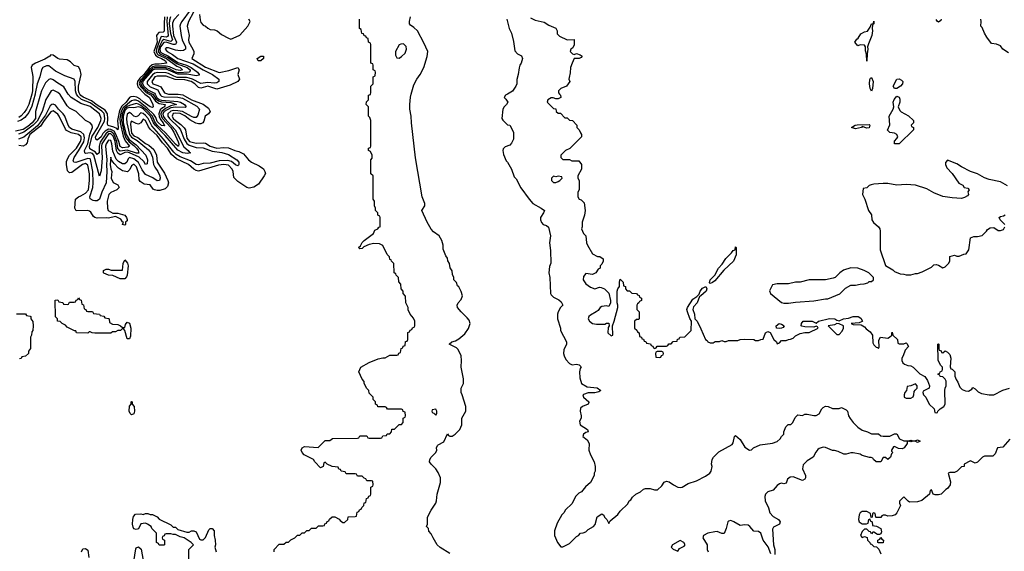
# Model space of a CAD drawing. Header units: inches. Extents: x 2668334 to 2765628, y 828034 to 955234.
# Tile 168 of 218: x 2685998 to 2694542, y 906033 to 910646. Entities that reach past the tile are written whole.
import ezdxf

# ---------------------------------------------------------------- set-up
doc = ezdxf.new("R2010")
doc.units = ezdxf.units.IN
doc.header["$MEASUREMENT"] = 0
for name, color, linetype in [('C6980', 7, 'Continuous'), ('C6981', 7, 'Continuous'), ('C6990', 7, 'Continuous'), ('C6991', 7, 'Continuous')]:
    doc.layers.add(name, color=color, linetype=linetype)

msp = doc.modelspace()

# ---------------------------------------------------------------- linework, layer by layer
at = {"layer": 'C6980', "color": 4}
for points, elevation in [([(2686178.8, 910000), (2686136.5, 909850), (2686135.2, 909790), (2686106.3, 909750), (2686070, 909718.2), (2686030, 909692.8), (2685961.5, 909678.5)], 12), ([(2686131.8, 910000), (2686103.7, 909896.3), (2686079, 909841), (2686043.4, 909796.6), (2686010, 909772.8), (2685978.3, 909761.7)], 8), ([(2686253.7, 910000), (2686226.3, 909953.7), (2686192.3, 909850), (2686150, 909766.7), (2686114.6, 909730), (2686035.7, 909670), (2685987, 909653)], 16), ([(2687215.5, 910000), (2687220.5, 909990), (2687230, 909981.7), (2687250, 909975.8), (2687370, 909973.5), (2687410, 909965.2), (2687535.2, 909895.2), (2687557.4, 909870), (2687543.5, 909816.5), (2687530, 909798), (2687510, 909798.8), (2687490, 909805.8), (2687410, 909848.8), (2687370, 909856.5), (2687330, 909857.2), (2687310, 909852.2), (2687283.2, 909830), (2687283.9, 909810), (2687297.6, 909790), (2687378.5, 909710), (2687392.9, 909690), (2687424.7, 909610), (2687450, 909571.8), (2687470, 909558.5), (2687530, 909538), (2687590, 909533), (2687670, 909506), (2687753.5, 909493.5), (2687810, 909475.2), (2687884, 909430), (2687899.1, 909410), (2687901, 909390), (2687897.3, 909382.7), (2687890, 909379), (2687870, 909385.6), (2687837, 909417), (2687804.9, 909424.9), (2687730, 909422), (2687650, 909401.4), (2687590, 909399.3), (2687550, 909387.4), (2687530, 909390.8), (2687480, 909420), (2687390, 909455.8), (2687356.2, 909476.2), (2687336.1, 909496.1), (2687247.7, 909610), (2687144, 909724), (2687112.6, 909790), (2687090, 909816.1), (2687070, 909833.4), (2687050, 909836.5), (2687027.1, 909812.9), (2687010, 909802.7), (2686990, 909809.8), (2686970, 909829.8), (2686950, 909841.4), (2686930, 909825.6), (2686924.7, 909790), (2686927.5, 909750), (2686951.2, 909650), (2686970, 909625.6), (2687016.5, 909596.5), (2687115.8, 909515.8), (2687134.7, 909494.7), (2687152, 909452), (2687159.8, 909390), (2687170, 909367.6), (2687198, 909330), (2687214.7, 909290), (2687216.9, 909270), (2687210.4, 909250), (2687190, 909248.2), (2687152.5, 909272.5), (2687090, 909302.3), (2687062, 909342), (2687030, 909407.7), (2686990, 909437.4), (2686950, 909449.7), (2686940.1, 909439.9), (2686927.6, 909410), (2686910, 909394.5), (2686890, 909395), (2686854.7, 909414.7), (2686836.4, 909436.4), (2686805.9, 909505.9), (2686798.6, 909570), (2686790, 909599.2), (2686770, 909599.8), (2686747.5, 909570), (2686743.6, 909550), (2686755, 909430), (2686751.4, 909390), (2686755.5, 909330), (2686748.5, 909230), (2686711.2, 909150), (2686690.9, 909089.1), (2686670, 909075.6), (2686650, 909073.3), (2686637.4, 909077.4), (2686611.3, 909091.3), (2686607.9, 909107.9), (2686633.4, 909190), (2686636.9, 909230), (2686633.5, 909330), (2686612.5, 909432.5), (2686610, 909437.3), (2686590, 909442.9), (2686485.9, 909405.9), (2686468.5, 909408.5), (2686462.8, 909422.8), (2686471, 909450), (2686510, 909506.7), (2686554.3, 909585.7), (2686560.6, 909620.6), (2686555.4, 909650), (2686530, 909672.8), (2686450, 909696.5), (2686430.9, 909710), (2686419, 909730), (2686390.9, 909810), (2686376.4, 909830), (2686335.1, 909870), (2686310, 909903.1), (2686290, 909913.2), (2686277.3, 909910), (2686262.5, 909897.5), (2686221.1, 909818.9), (2686154.2, 909725.8), (2686033.2, 909626.8), (2685989.4, 909610.6)], 24), ([(2687373.7, 910000), (2687412.8, 909992.8), (2687490.6, 909950), (2687591.6, 909911.6), (2687637.3, 909877.3), (2687650.7, 909849.3), (2687638, 909830), (2687607.3, 909810), (2687595.9, 909764.1), (2687588.3, 909751.7), (2687570, 909742.9), (2687550, 909741.3), (2687527.5, 909747.5), (2687476, 909776), (2687430, 909811.6), (2687390, 909831.7), (2687350, 909834.8), (2687330, 909830.7), (2687321.1, 909810), (2687330.4, 909790), (2687349.1, 909770), (2687396.1, 909736.1), (2687426.6, 909706.6), (2687437, 909690), (2687450, 909619.1), (2687473, 909590), (2687530, 909574.3), (2687590, 909578.7), (2687610, 909574.9), (2687650.8, 909550), (2687710, 909530.5), (2687770, 909537.6), (2687810, 909534.4), (2687866, 909510), (2687901.3, 909501.3), (2687940.9, 909480.9), (2687984.9, 909430), (2688010, 909410.7), (2688077.6, 909377.6), (2688113, 909353), (2688126.8, 909330), (2688130.6, 909310.6), (2688120.7, 909290), (2688070, 909219.3), (2688030, 909192.7), (2687990, 909184), (2687970, 909188.7), (2687890, 909242), (2687858, 909278), (2687851.8, 909328.2), (2687843.1, 909350), (2687810, 909384.4), (2687770.3, 909389.7), (2687723.9, 909383.9), (2687550, 909333), (2687530, 909337.4), (2687509.8, 909349.8), (2687464.5, 909390), (2687358.5, 909438.5), (2687316.3, 909476.3), (2687281.7, 909530), (2687236.9, 909576.9), (2687190, 909640.5), (2687134.5, 909694.5), (2687117.3, 909717.3), (2687090, 909771.6), (2687070, 909782.7), (2687048.6, 909751.4), (2687030, 909740.9), (2687010, 909744.5), (2686970, 909766), (2686963.4, 909756.6), (2686961.2, 909738.8), (2686970, 909662.4), (2686990, 909638.6), (2687022.7, 909622.7), (2687090, 909572), (2687118.4, 909558.4), (2687161, 909521), (2687184.4, 909470), (2687190.4, 909410), (2687255.3, 909315.3), (2687284.9, 909250), (2687288.4, 909230), (2687279.9, 909200.1), (2687260.5, 909179.5), (2687215.9, 909164.1), (2687190, 909162.7), (2687169.2, 909169.2), (2687156.5, 909176.5), (2687130, 909213.2), (2687078, 909218), (2687043.1, 909243.1), (2687035.3, 909255.3), (2687032, 909308), (2687012.4, 909370), (2686992.7, 909390), (2686984.7, 909390), (2686970, 909379), (2686955.2, 909344.8), (2686933.4, 909326.6), (2686890, 909335.1), (2686857.2, 909357.2), (2686816.9, 909396.9), (2686793.6, 909433.6), (2686790, 909454), (2686784.9, 909390), (2686790, 909351.3), (2686798.8, 909330), (2686791, 909270), (2686810, 909232), (2686850, 909214), (2686862, 909190), (2686842, 909170), (2686790, 909145.2), (2686771, 909130), (2686757.3, 909070), (2686761, 909010), (2686766, 908990), (2686807.5, 908967.5), (2686850, 908967.3), (2686911, 908950), (2686926, 908930), (2686932.4, 908912.4), (2686930, 908902), (2686918, 908890), (2686918, 908870), (2686910, 908862), (2686890, 908868.7), (2686898, 908890), (2686890, 908893.2), (2686875.9, 908915.9), (2686830, 908937.2), (2686770, 908924.2), (2686748, 908928), (2686670, 908923.1), (2686649.7, 908929.7), (2686638.9, 908938.9), (2686615.5, 908975.5), (2686604.7, 908984.7), (2686590, 908989), (2686488.9, 908988.9), (2686478, 909010), (2686484, 909090), (2686508.7, 909110), (2686530, 909116.4), (2686570, 909140.3), (2686594.5, 909170), (2686604.7, 909250), (2686603, 909310), (2686590, 909384), (2686570, 909398), (2686543, 909390), (2686450, 909319.5), (2686430, 909317.2), (2686414, 909334), (2686404.7, 909390), (2686405.7, 909414.3), (2686414.9, 909445.1), (2686430.7, 909469.3), (2686490, 909530.4), (2686525.7, 909590), (2686532.4, 909610), (2686531.6, 909630), (2686510, 909650.6), (2686445.7, 909665.7), (2686405.4, 909685.4), (2686396, 909696), (2686341.5, 909810), (2686330, 909825.1), (2686290, 909854.5), (2686270, 909847), (2686210, 909772.4), (2686178.3, 909721.7), (2686087.7, 909650), (2686068.9, 909610), (2686062, 909578), (2686050, 909559.3), (2686030, 909549.4), (2685990, 909553.6)], 28), ([(2686102.4, 910000), (2686077.1, 909910), (2686057.7, 909870), (2686038.1, 909841.9), (2686010, 909811.8), (2685990, 909798.2)], 4), ([(2687173.5, 910000), (2687189.8, 909969.8), (2687210, 909954.2), (2687230, 909947.1), (2687370, 909937.2), (2687394, 909930), (2687429.1, 909910), (2687443.1, 909890), (2687435.2, 909884.8), (2687350, 909886.6), (2687310, 909880.9), (2687252.4, 909850), (2687240.3, 909830), (2687243.6, 909810), (2687257.5, 909790), (2687346.4, 909690), (2687422.8, 909542.8), (2687460.3, 909510), (2687472.8, 909492.8), (2687484.7, 909490), (2687454.1, 909485.9), (2687412.7, 909490), (2687370, 909513.3), (2687261.4, 909641.4), (2687174.5, 909730), (2687160.5, 909750), (2687132.8, 909810), (2687070, 909872.3), (2687050, 909883.7), (2687030, 909888.5), (2686990, 909881.6), (2686950, 909884.9), (2686930, 909877.2), (2686910, 909856.9), (2686895.9, 909810), (2686897.7, 909750), (2686922.1, 909650), (2686947.6, 909607.6), (2687010, 909559.8), (2687093, 909470), (2687107.3, 909430), (2687103.4, 909396.6), (2687090, 909389.7), (2687074.9, 909414.9), (2687033.9, 909453.9), (2686950.9, 909490.9), (2686930, 909495.3), (2686910, 909492.8), (2686870, 909472.3), (2686850, 909488.2), (2686839.5, 909510), (2686826.5, 909590), (2686810, 909634.9), (2686790, 909656.9), (2686770, 909655.8), (2686710.9, 909570), (2686707.3, 909550), (2686713.8, 909446.2), (2686704.2, 909335.8), (2686690, 909289.2), (2686641.9, 909470), (2686630, 909484.3), (2686610, 909491.7), (2686570, 909486), (2686562.6, 909490), (2686561.6, 909510), (2686588.4, 909570), (2686607.5, 909652.5), (2686631.5, 909710), (2686626, 909730), (2686609.2, 909750), (2686570, 909772.3), (2686488, 909848), (2686430, 909878.7), (2686410, 909898.7), (2686350, 909997.6), (2686347, 910000)], 16), ([(2687150.1, 910000), (2687156.5, 909996.5), (2687180.1, 909960.1), (2687202.3, 909942.3), (2687230, 909933.7), (2687308.7, 909928.7), (2687358.8, 909910), (2687310, 909898), (2687264.5, 909875.5), (2687231.6, 909850), (2687223.8, 909830), (2687226.9, 909810), (2687238.4, 909790), (2687309.4, 909710), (2687336.4, 909670), (2687373.3, 909586.7), (2687378.6, 909570), (2687377.3, 909550), (2687370, 909547.6), (2687350, 909565.8), (2687263.6, 909663.6), (2687190, 909731.7), (2687170, 909760.2), (2687149.5, 909810), (2687101.5, 909861.5), (2687050, 909902.5), (2687030, 909913.5), (2687010, 909917.8), (2686950, 909901.8), (2686930, 909892.8), (2686906.6, 909873.4), (2686886.9, 909830), (2686881.4, 909770), (2686903.9, 909663.9), (2686920.4, 909620.4), (2686947.4, 909587.4), (2686990, 909554.4), (2687013.4, 909530), (2687026.9, 909510), (2687032.3, 909487.7), (2687011, 909489), (2686930, 909512.5), (2686870, 909504.5), (2686850, 909528.5), (2686840.6, 909590), (2686814.8, 909654.8), (2686790, 909675.4), (2686770, 909675.1), (2686745.3, 909654.7), (2686697.5, 909582.5), (2686687.8, 909550), (2686688.4, 909491.6), (2686670, 909475.1), (2686657.1, 909497.1), (2686606.6, 909526.6), (2686605.5, 909545.5), (2686626, 909634), (2686677.2, 909710), (2686701.7, 909770), (2686704.2, 909790), (2686691.1, 909830), (2686610, 909893.8), (2686530, 909919.7), (2686444, 909970), (2686418.9, 909998.9), (2686418.3, 910000)], 12), ([(2687121.3, 910000), (2687138.3, 909990), (2687178, 909938), (2687210, 909920.1), (2687260.7, 909910), (2687254.9, 909890), (2687237.9, 909882.1), (2687216.8, 909863.2), (2687204.8, 909830), (2687207.3, 909807.3), (2687219.4, 909779.4), (2687243.7, 909750), (2687254, 909726), (2687230, 909727.8), (2687202, 909750), (2687190, 909762.7), (2687178.5, 909798.5), (2687162.8, 909822.8), (2687101.2, 909881.2), (2687030, 909938), (2687010, 909947.1), (2686990, 909949), (2686970, 909940.9), (2686897.5, 909882.5), (2686879.4, 909850), (2686867.8, 909790), (2686870.4, 909750), (2686895.1, 909635.1), (2686914.2, 909594.2), (2686951.9, 909548.1), (2686939.7, 909540.3), (2686890, 909535.1), (2686870, 909546.9), (2686859.2, 909590), (2686833.3, 909653.3), (2686817.8, 909677.8), (2686790, 909694.3), (2686770, 909695), (2686740.4, 909679.6), (2686721.3, 909658.7), (2686706, 909630), (2686670, 909599.5), (2686659.5, 909610), (2686656.4, 909630), (2686734, 909766), (2686738.5, 909790), (2686731.9, 909831.9), (2686712.3, 909852.3), (2686610, 909924), (2686534.9, 909954.9), (2686501.6, 909981.6), (2686491.5, 910000)], 8), ([(2687083.4, 910000), (2687125.7, 909970), (2687154, 909910), (2687158, 909890), (2687150, 909885.2), (2687130, 909889.7), (2687070, 909932.1), (2687039.9, 909959.9), (2687014.1, 909974.1), (2686990, 909978.7), (2686963.9, 909976.1), (2686950, 909969.7), (2686922.9, 909930), (2686885.3, 909894.7), (2686863.3, 909856.7), (2686846, 909770), (2686852.8, 909710), (2686850, 909689.4), (2686840.9, 909700.9), (2686814.1, 909714.1), (2686767.3, 909727.3), (2686760.4, 909740.4), (2686763.2, 909790), (2686759.5, 909830), (2686740.4, 909860.4), (2686670, 909903.4), (2686621.5, 909941.5), (2686550, 909973), (2686528.3, 909988.3), (2686520.8, 910000)], 4), ([(2688206, 906030), (2688206, 906050), (2688250, 906094), (2688290, 906094), (2688310, 906114), (2688330, 906114), (2688350, 906134), (2688386, 906150), (2688410, 906174), (2688430, 906174), (2688450, 906194), (2688470, 906194), (2688490, 906214), (2688510, 906214), (2688530, 906234), (2688570, 906234), (2688590, 906254), (2688630, 906254), (2688642, 906258), (2688647.3, 906272.7), (2688662, 906278), (2688667.3, 906292.7), (2688682, 906298), (2688687.3, 906312.7), (2688708.4, 906331.6), (2688731.6, 906331.6), (2688771.3, 906311.3), (2688779.6, 906299.6), (2688803.6, 906283.6), (2688816.4, 906283.6), (2688846, 906310), (2688847.3, 906332.7), (2688910, 906334), (2688922, 906338), (2688927.3, 906372.7), (2688942, 906378), (2688947.3, 906392.7), (2688962, 906398), (2688967.3, 906412.7), (2688986, 906430), (2688987.3, 906452.7), (2689002, 906458), (2689007.3, 906492.7), (2689022, 906498), (2689027.3, 906512.7), (2689042, 906518), (2689046, 906530), (2689046, 906590), (2689062, 906598), (2689066, 906610), (2689062, 906642), (2689050, 906646), (2689010, 906646), (2689002, 906662), (2688987.3, 906667.3), (2688970, 906686), (2688930, 906686), (2688922, 906702), (2688910, 906706), (2688830, 906706), (2688822, 906722), (2688787.3, 906727.3), (2688782, 906742), (2688767.3, 906747.3), (2688762, 906762), (2688710, 906768), (2688666, 906790), (2688650, 906806), (2688638, 906802), (2688632, 906770), (2688610, 906758), (2688558, 906810), (2688548, 906830), (2688468, 906870), (2688448.7, 906890), (2688442, 906910), (2688448.9, 906931.1), (2688470, 906942), (2688587.3, 906932.7), (2688650, 906994), (2688690, 906994), (2688712.7, 907012.7), (2688930, 907014), (2688942, 907018), (2688950, 907034), (2689010, 907034), (2689018, 907018), (2689030, 907014), (2689130, 907014), (2689142, 907018), (2689150, 907034), (2689182, 907038), (2689187.3, 907052.7), (2689210, 907054), (2689226, 907070), (2689227.3, 907092.7), (2689250, 907094), (2689290, 907134), (2689310, 907134), (2689326, 907150), (2689326, 907190), (2689342, 907198), (2689346, 907210), (2689342, 907242), (2689327.3, 907247.3), (2689322, 907262), (2689310, 907266), (2689190, 907266), (2689182, 907282), (2689170, 907286), (2689107.3, 907287.3), (2689102, 907302), (2689086, 907310), (2689086, 907330), (2689066, 907350), (2689066, 907370), (2689030, 907406), (2689027.3, 907427.3), (2689010, 907446), (2688988, 907490), (2688987.3, 907507.3), (2688970, 907526), (2688942, 907590), (2688958, 907630), (2689030, 907671.3), (2689110, 907702), (2689150, 907712), (2689170, 907712), (2689210, 907734), (2689270, 907734), (2689282, 907738), (2689287.3, 907752.7), (2689302, 907758), (2689307.3, 907792.7), (2689322, 907798), (2689327.3, 907812.7), (2689342, 907818), (2689347.3, 907852.7), (2689362, 907858), (2689366, 907870), (2689367.3, 907932.7), (2689382, 907938), (2689387.3, 907952.7), (2689402, 907958), (2689407.3, 907972.7), (2689422, 907978), (2689426, 907990), (2689426, 908030), (2689416.4, 908056.4), (2689386, 908090), (2689368.4, 908128.4), (2689368, 908150), (2689348, 908190), (2689347.3, 908247.3), (2689326, 908270), (2689326, 908290), (2689308, 908310), (2689306, 908350), (2689287.3, 908372.7), (2689286, 908410), (2689266, 908430), (2689262, 908442), (2689248.4, 908448.4), (2689246, 908530), (2689226, 908550), (2689222, 908562), (2689210, 908566), (2689207.3, 908587.3), (2689186, 908610), (2689150, 908686), (2689120.4, 908700.4), (2689070, 908704), (2689030, 908695.3), (2688985.4, 908674.6), (2688970, 908662), (2688950, 908658), (2688938, 908670), (2688955.3, 908684.7), (2688970, 908712), (2688988, 908730), (2689068, 908790), (2689081.2, 908818.8), (2689106, 908830), (2689115.3, 908844.7), (2689126, 908850), (2689126, 908930), (2689122, 908942), (2689106, 908950), (2689106, 908970), (2689086, 908990), (2689086, 909010), (2689078, 909030), (2689078, 909070), (2689066, 909090), (2689066, 909290), (2689046, 909310), (2689046, 909430), (2689056.4, 909443.6), (2689058, 909470), (2689042, 909502), (2689026, 909510), (2689026, 909530), (2689042, 909538), (2689046, 909550), (2689046, 909770), (2689036.4, 909796.4), (2689026, 909810), (2689026, 909890), (2689006, 909910), (2689007.3, 909932.7), (2689026, 909950), (2689026, 909990), (2689042, 909998), (2689042.7, 910000)], 28), ([(2689730, 906015.3), (2689646.3, 906066.3), (2689622, 906090), (2689586, 906150), (2689570, 906186), (2689548.4, 906208.4), (2689546, 906230), (2689528, 906250), (2689538, 906270), (2689538, 906330), (2689568, 906390), (2689608.9, 906451.1), (2689615.3, 906470), (2689622, 906530), (2689648.9, 906631.1), (2689649, 906670), (2689630, 906718), (2689609.1, 906749.1), (2689568, 906790), (2689555.3, 906810), (2689558, 906830), (2689568, 906850), (2689608.7, 906890), (2689618, 906910), (2689615.3, 906930), (2689624, 906950), (2689630, 906958), (2689678, 906982), (2689710, 907052), (2689718, 907038), (2689730, 907031.3), (2689750, 907032), (2689778, 907050), (2689818, 907090), (2689835.3, 907130), (2689835.3, 907190), (2689869, 907250), (2689869.1, 907289.1), (2689839, 907390), (2689828.4, 907411.6), (2689828.7, 907450), (2689849, 907490), (2689849.2, 907530), (2689829.2, 907630), (2689833.2, 907690), (2689829, 907730), (2689803.1, 907783.1), (2689790, 907798), (2689726, 907830), (2689749.3, 907850.7), (2689780.2, 907859.8), (2689810, 907876), (2689860.2, 907919.8), (2689893.6, 907966.4), (2689908, 908010), (2689898, 908038), (2689880.4, 908060.4), (2689828, 908110), (2689798, 908150), (2689795.3, 908170), (2689802, 908190), (2689830, 908218), (2689841.2, 908250), (2689830, 908288), (2689810, 908328), (2689798, 908338), (2689790, 908366), (2689766, 908390), (2689766, 908410), (2689755.3, 908435.3), (2689750, 908466), (2689733.2, 908493.2), (2689728, 908530), (2689713.6, 908553.6), (2689710, 908578), (2689697.2, 908597.2), (2689674, 908654), (2689672.7, 908690), (2689662.7, 908730), (2689637.2, 908770), (2689590, 908805.2), (2689570, 908829), (2689532.7, 908890), (2689488, 908990), (2689513.2, 909030), (2689514, 909050), (2689489.6, 909110), (2689431.9, 909448.1), (2689397, 909750), (2689394.5, 909810), (2689383.7, 909870), (2689383.7, 909910), (2689390, 909974), (2689396.7, 910000)], 24), ([(2685970, 908094), (2686050, 908094), (2686058, 908078), (2686090, 908074), (2686094, 908070), (2686094, 908050), (2686112.7, 908027.3), (2686114, 907990), (2686112, 907950), (2686103.6, 907936.4), (2686102, 907910), (2686092, 907890), (2686092.7, 907792.7), (2686074, 907770), (2686074, 907750), (2686050, 907726), (2686018, 907722), (2686012.7, 907707.3), (2685998, 907702)], 28), ([(2687466, 905950), (2687466, 906050), (2687506, 906090), (2687486, 906110), (2687426, 906150), (2687390, 906158), (2687350, 906178), (2687330, 906178), (2687310, 906186), (2687270, 906186), (2687258, 906182), (2687252.7, 906167.3), (2687238, 906162), (2687234, 906150), (2687238, 906138), (2687254, 906130), (2687254, 906090), (2687250, 906086), (2687207.3, 906087.3), (2687202, 906102), (2687186, 906110), (2687186, 906190), (2687146, 906230), (2687138, 906250), (2687108, 906270), (2687090, 906277.2), (2687050, 906272.7), (2687030, 906228.7), (2687010, 906222), (2686989.4, 906229.4), (2686982.5, 906242.5), (2686978, 906270), (2686979.3, 906310), (2686985.2, 906334.8), (2687004, 906356), (2687050, 906358), (2687070, 906352), (2687090, 906362), (2687110, 906362), (2687130, 906354), (2687150, 906354), (2687191.3, 906331.3), (2687210, 906312), (2687310, 906262), (2687330, 906242), (2687350, 906242), (2687370, 906222), (2687450, 906198), (2687470, 906198), (2687490, 906212), (2687510, 906212), (2687530, 906202), (2687558, 906138), (2687570, 906134), (2687590, 906134), (2687610, 906154), (2687640.2, 906219.8), (2687650, 906232), (2687670, 906232), (2687684.7, 906210), (2687684.7, 906170), (2687696, 906130), (2687698, 906090), (2687692, 906070), (2687704.7, 906030)], 28), ([(2686536, 906030), (2686546.6, 906053.4), (2686570, 906058), (2686590, 906042), (2686598.8, 905978.8)], 28), ([(2686990, 905946), (2687005.6, 906054.4), (2687010, 906064.7), (2687030, 906072), (2687052.7, 906052.7), (2687070, 905954)], 28)]:
    msp.add_lwpolyline(points, dxfattribs=dict(at, elevation=elevation))
at = {"layer": 'C6980', "color": 4, "elevation": 28}
for points in [[(2686870, 908398), (2686807.3, 908427.3), (2686770, 908428), (2686730, 908446), (2686726, 908450), (2686726, 908470), (2686750, 908482), (2686770, 908482), (2686792.7, 908472.7), (2686890, 908474), (2686896, 908530), (2686910, 908562), (2686933.2, 908533.2), (2686938.8, 908510), (2686930.9, 908429.1), (2686925.4, 908414.6), (2686910, 908398)], [(2686590, 908114), (2686630, 908114), (2686638, 908098), (2686691.6, 908091.6), (2686698, 908078), (2686730, 908074), (2686738, 908058), (2686770, 908054), (2686774, 908050), (2686778, 908018), (2686803.6, 908003.6), (2686850, 908002), (2686874, 907990), (2686890, 907974), (2686910, 907974), (2686918, 908002), (2686930, 908022), (2686950, 908012), (2686962.8, 907970), (2686959.8, 907900.2), (2686950, 907878), (2686930, 907878), (2686910, 907948), (2686902, 907962), (2686890, 907966), (2686874, 907950), (2686850, 907948), (2686830, 907938), (2686803.6, 907936.4), (2686790, 907926), (2686650, 907926), (2686628.4, 907928.4), (2686610, 907938), (2686602, 907938), (2686590, 907926), (2686490, 907928), (2686486, 907946), (2686474, 907946), (2686410, 907978), (2686394.6, 907994.6), (2686366, 908010), (2686350, 908026), (2686326, 908030), (2686326, 908050), (2686308, 908068), (2686307.3, 908212.7), (2686330, 908214), (2686338, 908198), (2686372.7, 908192.7), (2686378, 908178), (2686410, 908174), (2686422, 908178), (2686430, 908194), (2686470, 908194), (2686482, 908198), (2686487.3, 908212.7), (2686502, 908218), (2686510, 908234), (2686518, 908218), (2686532.7, 908212.7), (2686538, 908178), (2686552.7, 908172.7), (2686558, 908138), (2686572.7, 908132.7), (2686578, 908118)], [(2686970, 907218), (2686958, 907230), (2686949.2, 907250), (2686950, 907294), (2686966, 907310), (2686966, 907330), (2686970, 907332), (2686974, 907330), (2686974, 907310), (2686990.9, 907290.9), (2686996, 907250), (2686990, 907226)], [(2689610, 907266), (2689578, 907262), (2689574, 907250), (2689578, 907238), (2689592.7, 907232.7), (2689610, 907214), (2689618, 907230), (2689618, 907250)]]:
    msp.add_lwpolyline(points, close=True, dxfattribs=at)
at = {"layer": 'C6981', "color": 4}
for points, elevation in [([(2687256.4, 910670), (2687250.7, 910610.7), (2687253.1, 910546.9), (2687242, 910538), (2687206.3, 910533.7), (2687190, 910517.6), (2687187, 910510), (2687192.3, 910450), (2687163.7, 910370), (2687177, 910337), (2687199.9, 910319.9), (2687228.5, 910310), (2687263.7, 910290), (2687273.4, 910270), (2687210, 910260.5), (2687170, 910261.4), (2687146.8, 910253.1), (2687124.7, 910235.3), (2687075.7, 910170), (2687041, 910139), (2687019.8, 910110), (2687016.4, 910090), (2687024.7, 910064.7), (2687081.4, 910001.4), (2687083.4, 910000)], 4), ([(2687279.3, 910670), (2687273.8, 910630), (2687286.9, 910510), (2687280, 910500), (2687270, 910495.5), (2687230, 910499.8), (2687224.2, 910495.8), (2687185.9, 910390), (2687183.1, 910370), (2687190.7, 910350.7), (2687201.2, 910341.2), (2687272.1, 910310), (2687362.4, 910242.4), (2687392, 910230), (2687410.4, 910210), (2687390, 910205.9), (2687357, 910210), (2687297.3, 910237.3), (2687270, 910243.6), (2687170, 910244.2), (2687150, 910237.1), (2687125.4, 910214.6), (2687090, 910166.3), (2687042.5, 910117.5), (2687034.4, 910090), (2687045.7, 910065.7), (2687095.3, 910015.3), (2687121.3, 910000)], 8), ([(2687308.4, 910670), (2687298.4, 910641.6), (2687296.4, 910610), (2687307.4, 910527.4), (2687324.9, 910470), (2687310, 910457.1), (2687250, 910472.9), (2687236.1, 910463.9), (2687207.3, 910410), (2687199.9, 910370), (2687214.6, 910350), (2687290, 910314.6), (2687363.5, 910263.5), (2687451.2, 910230), (2687479.1, 910210), (2687478.2, 910201.8), (2687470.1, 910189.9), (2687374.3, 910185.6), (2687350, 910191.9), (2687299.4, 910219.4), (2687270, 910228.3), (2687170, 910230.6), (2687150, 910222.1), (2687130, 910202.2), (2687052.6, 910110), (2687049, 910090), (2687059.7, 910070), (2687090, 910038.8), (2687110, 910021.4), (2687150.1, 910000)], 12), ([(2687379.3, 910690), (2687336.4, 910643.6), (2687324.1, 910615.9), (2687323, 910590), (2687333.8, 910510), (2687358.6, 910450), (2687357.6, 910442.4), (2687350.4, 910430), (2687330.6, 910429.4), (2687270, 910451.3), (2687250, 910449.3), (2687221.7, 910410), (2687215.2, 910390), (2687217.2, 910370), (2687230, 910357.5), (2687290, 910328.3), (2687370, 910275.3), (2687446, 910250), (2687487.7, 910230), (2687541.8, 910190), (2687556.5, 910170), (2687554.4, 910165.6), (2687530, 910159.8), (2687452.9, 910172.9), (2687370, 910172), (2687270, 910215.6), (2687170, 910217.5), (2687150, 910207.5), (2687068.2, 910111.8), (2687063.8, 910090), (2687076.5, 910070), (2687110, 910037), (2687168.8, 910008.8), (2687173.5, 910000)], 16), ([(2687478.2, 910730), (2687405.8, 910630), (2687393.8, 910610), (2687389.2, 910590), (2687398.5, 910510), (2687408.4, 910470), (2687438.2, 910410), (2687436.5, 910390), (2687420.4, 910379.6), (2687390, 910375.9), (2687350, 910382.4), (2687290, 910400.7), (2687270, 910400.5), (2687262, 910390), (2687278, 910370), (2687324.1, 910344.1), (2687370, 910308.2), (2687502.4, 910262.4), (2687590.3, 910210), (2687672, 910170), (2687726, 910130), (2687725.5, 910110), (2687710, 910098.7), (2687685.8, 910094.2), (2687630, 910099.9), (2687570, 910093.6), (2687498.2, 910130), (2687470, 910139.7), (2687444.7, 910144.7), (2687365.4, 910145.4), (2687334.7, 910154.7), (2687290, 910180.1), (2687270, 910185.9), (2687190, 910187.4), (2687170, 910183.4), (2687150, 910169), (2687105.1, 910110), (2687103.5, 910090), (2687130, 910062), (2687196.9, 910036.9), (2687215.5, 910000)], 24), ([(2687506, 910710), (2687463.1, 910630), (2687450.6, 910590), (2687468, 910510), (2687463.8, 910470), (2687467, 910450), (2687501.6, 910390), (2687508.2, 910370), (2687510.5, 910349.5), (2687491.3, 910310), (2687610, 910235.3), (2687730, 910186.7), (2687814.2, 910205.8), (2687891, 910230), (2687902.4, 910210), (2687890.7, 910170), (2687906, 910130), (2687891, 910110), (2687823.4, 910076.6), (2687710, 910044.2), (2687630, 910069.7), (2687570, 910051.1), (2687550, 910057.4), (2687517.7, 910090), (2687487, 910110), (2687430, 910124.5), (2687347, 910127), (2687270, 910157.2), (2687190, 910156.4), (2687170, 910149.5), (2687150, 910119.3), (2687146, 910110), (2687154, 910090), (2687196.1, 910076.1), (2687222.2, 910062.2), (2687254, 910010), (2687290, 910001.2), (2687370, 910000.7), (2687373.7, 910000)], 28), ([(2687558, 910690), (2687563.5, 910643.5), (2687570, 910622), (2687590, 910598), (2687611, 910591), (2687630, 910572), (2687650, 910562), (2687690, 910558), (2687712, 910550), (2687750, 910518), (2687810, 910484.7), (2687830, 910478), (2687850, 910484.7), (2687910, 910512), (2687978, 910590), (2687998, 910630), (2687986, 910650)], 32), ([(2689396.7, 910000), (2689418, 910082), (2689444, 910130), (2689474, 910170), (2689504, 910230), (2689533.6, 910326.4), (2689539, 910370), (2689506.3, 910446.3), (2689450, 910548), (2689418.6, 910578.6), (2689390, 910598), (2689382, 910610), (2689382, 910630), (2689388.7, 910670)], 24), ([(2689042.7, 910000), (2689046, 910010), (2689046, 910070), (2689066, 910090), (2689066, 910150), (2689082, 910158), (2689086, 910190), (2689082, 910202), (2689066, 910210), (2689066, 910250), (2689062, 910262), (2689046, 910270), (2689046, 910430), (2689042, 910442), (2689026, 910450), (2689022, 910482), (2689007.3, 910487.3), (2689002, 910502), (2688987.3, 910507.3), (2688982, 910522), (2688967.3, 910527.3), (2688962, 910562), (2688946, 910570), (2688946, 910650)], 28), ([(2686520.8, 910000), (2686514.5, 910010), (2686509.2, 910030.8), (2686509.9, 910070), (2686530.7, 910170.7), (2686524.2, 910210), (2686510, 910238), (2686470, 910249.2), (2686439.3, 910279.3), (2686410, 910297.3), (2686344.5, 910304.5), (2686329.3, 910310), (2686290, 910337.2), (2686270, 910342), (2686261, 910330), (2686216, 910304), (2686134.9, 910270), (2686106.5, 910250), (2686098.3, 910230), (2686112.4, 910152.4), (2686110.8, 910030), (2686102.4, 910000)], 4), ([(2686491.5, 910000), (2686487.5, 910007.5), (2686482.3, 910030), (2686479.6, 910110), (2686471.2, 910131.2), (2686390, 910158.4), (2686310, 910198), (2686250, 910244.5), (2686230, 910246.6), (2686198.8, 910230), (2686187.3, 910210), (2686172.2, 910150), (2686150, 910089), (2686133.6, 910006.4), (2686131.8, 910000)], 8), ([(2686418.3, 910000), (2686382.7, 910062.7), (2686330, 910094), (2686290, 910125.6), (2686270, 910133.6), (2686252.1, 910127.9), (2686221.8, 910098.2), (2686187.2, 910030), (2686178.8, 910000)], 12), ([(2686347, 910000), (2686330, 910013.6), (2686290, 910033.2), (2686270.9, 910029.1), (2686253.7, 910000)], 16)]:
    msp.add_lwpolyline(points, dxfattribs=dict(at, elevation=elevation))
at = {"layer": 'C6981', "color": 4, "elevation": 28}
for points in [[(2689330, 910435.3), (2689305.4, 910434.6), (2689291.6, 910428.4), (2689258, 910370), (2689259.6, 910339.6), (2689270, 910314), (2689290, 910312), (2689310, 910326), (2689343.1, 910356.9), (2689354, 910390), (2689353.2, 910413.2)], [(2688090, 910287.8), (2688068, 910290), (2688059, 910310), (2688089.7, 910330.3), (2688114, 910330), (2688114.8, 910310)]]:
    msp.add_lwpolyline(points, close=True, dxfattribs=at)
at = {"layer": 'C6990', "color": 4}
for points, elevation in [([(2690230.9, 910000), (2690214, 909990), (2690202, 909970), (2690216.9, 909956.9), (2690234, 909930), (2690222, 909910), (2690202, 909890), (2690192, 909870), (2690182, 909790), (2690190, 909774), (2690230, 909734), (2690252, 909730), (2690282, 909670), (2690282, 909610), (2690265.4, 909574.6), (2690250, 909558), (2690210, 909542), (2690194.8, 909525.2), (2690190.8, 909510), (2690196.8, 909476.8), (2690221, 909421), (2690232, 909410), (2690264.7, 909350), (2690290, 909282), (2690305.4, 909265.4), (2690347.5, 909187.5), (2690418, 909090), (2690452, 909050), (2690524.7, 909010), (2690551.3, 908990), (2690544.7, 908970), (2690518, 908930), (2690518, 908910), (2690526.4, 908886.4), (2690542, 908870), (2690570, 908861), (2690587.1, 908847.1), (2690603, 908770), (2690596.3, 908710), (2690604.5, 908644.5), (2690606.4, 908533.6), (2690594.8, 908505.2), (2690590.7, 908450), (2690599.3, 908410), (2690605.5, 908270), (2690610, 908258), (2690630, 908238), (2690675.3, 908215.3), (2690696.9, 908196.9), (2690712, 908170), (2690692, 908150), (2690671.3, 908110), (2690664.7, 908090), (2690664.7, 908050), (2690692, 907970), (2690692, 907950), (2690742, 907850), (2690742, 907830), (2690719.6, 907780.4), (2690718, 907750), (2690722, 907730), (2690736.9, 907696.9), (2690770, 907662), (2690791.6, 907651.6), (2690830, 907656), (2690854, 907650), (2690870, 907634), (2690861.4, 907618.6), (2690856, 907590), (2690859.6, 907539.6), (2690872, 907490), (2690921.6, 907461.6), (2691010.4, 907450.4), (2691042, 907430), (2691023.6, 907416.4), (2690990.4, 907409.6), (2690930, 907409.4), (2690890, 907395.3), (2690886, 907390), (2690891.3, 907370), (2690938, 907330), (2690936.9, 907323.1), (2690932, 907310), (2690881, 907290), (2690865.8, 907274.2), (2690860.7, 907250), (2690871.3, 907210), (2690871.3, 907190), (2690856.9, 907163.1), (2690861, 907130), (2690924.7, 907090), (2690931, 907070), (2690910, 907064), (2690891.3, 907050), (2690886, 907030), (2690921.4, 907001.4), (2690941, 906970), (2690938, 906910), (2690951.3, 906870), (2690982, 906810), (2690992, 906770), (2690992, 906730), (2690982, 906710), (2690982, 906690), (2690951.3, 906630), (2690906.8, 906593.2), (2690872, 906550), (2690850, 906538), (2690822, 906510), (2690790.9, 906449.1), (2690732, 906390), (2690722, 906370), (2690702, 906350), (2690662, 906278), (2690638, 906210), (2690638, 906170), (2690664.7, 906110), (2690692.7, 906072.7), (2690710, 906072), (2690770, 906102), (2690830, 906162), (2690848.4, 906171.6), (2690866, 906190), (2690887.3, 906192.7), (2690910, 906202), (2690930, 906222), (2690978, 906250), (2690992.9, 906267.1), (2691010, 906331.3), (2691050, 906358), (2691066, 906346), (2691072, 906330), (2691092, 906310), (2691110, 906274), (2691121.2, 906298.8), (2691190, 906352), (2691210, 906382), (2691274.6, 906445.4), (2691288, 906470), (2691300.4, 906479.6), (2691316.4, 906503.6), (2691346, 906530), (2691386, 906550), (2691410, 906572), (2691430, 906578), (2691470, 906578), (2691507.1, 906567.1), (2691532.5, 906567.5), (2691570, 906602), (2691590, 906632), (2691610, 906642), (2691635.3, 906635.3), (2691672, 906610), (2691710, 906591), (2691730, 906587.3), (2691746, 906590), (2691798, 906622), (2691870, 906646), (2691950, 906684.7), (2691988, 906710), (2691998, 906730), (2692008, 906770), (2692002, 906790), (2692008, 906830), (2692018, 906850), (2692064.7, 906895.3), (2692180.4, 906959.6), (2692190, 906974), (2692202, 907030), (2692210, 907038), (2692250, 907004.7), (2692290, 906938), (2692330, 906912), (2692347.3, 906912.7), (2692366, 906930), (2692423.1, 906956.9), (2692530, 906971.3), (2692570, 906984.7), (2692598, 907010), (2692608, 907030), (2692628, 907050), (2692628, 907070), (2692647.3, 907112.7), (2692667.3, 907132.7), (2692690, 907134), (2692708.4, 907151.6), (2692726.3, 907193.7), (2692750, 907218), (2692790, 907212), (2692810, 907222), (2692830, 907224.7), (2692890, 907212), (2692910, 907212), (2692934.6, 907225.4), (2692958, 907270), (2692970, 907282), (2692990, 907292), (2693014, 907290), (2693050, 907271.3), (2693108.4, 907271.6), (2693130, 907282), (2693170, 907262), (2693182, 907250), (2693191, 907210), (2693204.5, 907184.5), (2693231, 907150), (2693270, 907111), (2693310, 907084.7), (2693354, 907070), (2693390, 907052), (2693450, 907052), (2693470, 907034), (2693490, 907032), (2693550, 907032), (2693590, 907052), (2693610, 907052), (2693631.3, 907010), (2693670, 906991), (2693708.4, 906991.6), (2693730, 906998), (2693750, 906992), (2693767.3, 906992.7), (2693790, 907002), (2693812, 906990), (2693790, 906978), (2693768.4, 906988.4), (2693750, 906988.7), (2693730, 906982), (2693710, 906988), (2693698, 906982), (2693698, 906970), (2693672, 906930), (2693656.3, 906923.7), (2693624.7, 906924.7), (2693590, 906944), (2693580.7, 906939.3), (2693562, 906910), (2693562, 906902), (2693574, 906890), (2693562, 906878), (2693554, 906850), (2693530, 906828.7), (2693510, 906846), (2693490, 906846), (2693470, 906808.7), (2693430, 906809), (2693406, 906830), (2693402, 906842), (2693388, 906848), (2693372, 906848), (2693310, 906865.2), (2693290, 906875.3), (2693231.6, 906888.4), (2693211.6, 906888.4), (2693170, 906875.3), (2693150, 906875.3), (2693100.2, 906900.2), (2693070, 906909), (2693050, 906909.2), (2692990, 906935.1), (2692970, 906936), (2692935.2, 906924.8), (2692923.4, 906916.6), (2692905.2, 906894.8), (2692884.7, 906850), (2692830, 906819), (2692795.3, 906784.7), (2692791, 906750), (2692818, 906690), (2692818, 906670), (2692810, 906658), (2692790, 906649), (2692710, 906679), (2692682.8, 906677.2), (2692662, 906658), (2692650, 906626), (2692630, 906618), (2692610, 906624), (2692590, 906619), (2692570, 906604), (2692536.8, 906563.2), (2692490, 906548.7), (2692470, 906528), (2692464, 906510), (2692467.3, 906470), (2692494.8, 906410), (2692507.9, 906367.9), (2692535.9, 906335.9), (2692582, 906310), (2692598, 906290), (2692590, 906268), (2692538, 906242), (2692530, 906226), (2692538.8, 906090), (2692550.7, 906050), (2692550, 906006)], 24), ([(2690683, 910000), (2690692, 909990), (2690694, 909970), (2690670, 909958), (2690650, 909958), (2690627.3, 909967.3), (2690610, 909968), (2690582, 909950), (2690574, 909930), (2690630, 909874), (2690652, 909872), (2690654, 909850), (2690670, 909834), (2690690, 909834), (2690730, 909794), (2690750, 909794), (2690770, 909774), (2690794, 909770), (2690831.6, 909731.6), (2690834, 909710), (2690854, 909690), (2690863.6, 909663.6), (2690874, 909650), (2690872, 909630), (2690862, 909618), (2690771.1, 909528.9), (2690734, 909510), (2690694, 909470), (2690694, 909450), (2690710, 909434), (2690770, 909434), (2690790, 909422), (2690850, 909422), (2690874, 909390), (2690874, 909350), (2690842, 909290), (2690842, 909270), (2690852, 909250), (2690854, 909190), (2690854, 909170), (2690842, 909150), (2690842, 909110), (2690854, 909090), (2690870, 909082), (2690896, 909056), (2690904.7, 908990), (2690898, 908950), (2690878, 908890), (2690878, 908850), (2690872, 908830), (2690891.6, 908791.6), (2690911.6, 908771.6), (2690918, 908710), (2690924.7, 908690), (2690970, 908614), (2691012.7, 908592.7), (2691031.6, 908591.6), (2691062, 908570), (2691062, 908550), (2691050, 908526), (2691034, 908510), (2691034, 908490), (2691018, 908482), (2690998, 908450), (2690970, 908435.3), (2690910, 908444), (2690890, 908418), (2690888.2, 908388.2), (2690910, 908354.8), (2690950, 908324.7), (2690990, 908312), (2691030, 908324.7), (2691043.6, 908323.6), (2691074, 908310), (2691110, 908274), (2691124.7, 908210), (2691124.7, 908190), (2691110, 908158), (2691090, 908162), (2691050, 908158), (2691034, 908150), (2691016.9, 908123.1), (2691002, 908110), (2690950, 908082), (2690938, 908070), (2690931.3, 908050), (2690942, 908030), (2690970, 908011), (2691004.5, 908004.5), (2691075.3, 908004.7), (2691090, 908012), (2691110, 908014), (2691112, 907990), (2691104.7, 907975.3), (2691102, 907930), (2691130, 907902), (2691146, 907910), (2691142, 907990), (2691158, 908030), (2691189, 908150), (2691188.7, 908170), (2691182, 908190), (2691184, 908290), (2691189.3, 908310.7), (2691202, 908330), (2691202, 908370), (2691210, 908394), (2691234, 908370), (2691238, 908338), (2691254, 908330), (2691254, 908310), (2691270, 908294), (2691290, 908294), (2691310, 908274), (2691351.6, 908271.6), (2691358, 908258), (2691372.7, 908252.7), (2691378, 908238), (2691394, 908230), (2691394, 908210), (2691378, 908202), (2691372, 908188), (2691358, 908182), (2691354, 908170), (2691354, 908130), (2691374, 908110), (2691374, 908050), (2691370, 908046), (2691350, 908046), (2691334, 908030), (2691334, 907970), (2691352.7, 907952.7), (2691358, 907938), (2691374, 907930), (2691378, 907898), (2691392.7, 907892.7), (2691398, 907878), (2691412.7, 907872.7), (2691418, 907858), (2691432.7, 907852.7), (2691438, 907838), (2691472.7, 907832.7), (2691478, 907818), (2691492.7, 907812.7), (2691498, 907798), (2691510, 907794), (2691522, 907798), (2691530, 907814), (2691610, 907814), (2691622, 907818), (2691630, 907834), (2691650, 907834), (2691670, 907854), (2691702, 907858), (2691707.3, 907872.7), (2691722, 907878), (2691727.3, 907892.7), (2691770, 907894), (2691826, 907950), (2691828, 908030), (2691813.6, 908053.6), (2691794, 908110), (2691788.7, 908130), (2691794, 908150), (2691839.3, 908220.7), (2691875.3, 908244.7), (2691895.3, 908264.7), (2691904, 908290), (2691924.5, 908315.5), (2691951.6, 908331.6), (2691961, 908310), (2691954, 908290), (2691910, 908249), (2691896.9, 908243.1), (2691876.3, 908190), (2691844.5, 908155.5), (2691838.8, 908130), (2691853.4, 908090), (2691858, 908050), (2691876, 908030), (2691910, 907964.7), (2691950, 907871.3), (2691963.5, 907863.5), (2691970, 907852), (2691990, 907842), (2692016.4, 907843.6), (2692032.7, 907852.7), (2692070, 907854), (2692090, 907862), (2692110, 907854), (2692130, 907854), (2692150, 907862), (2692230, 907862), (2692250, 907872), (2692290, 907874), (2692370, 907872), (2692383.6, 907863.6), (2692410, 907862), (2692430, 907872), (2692450, 907874), (2692469, 907930), (2692490, 907941), (2692510, 907932), (2692542.8, 907870), (2692564.7, 907850), (2692570, 907834), (2692590, 907842), (2692610, 907862), (2692650, 907862), (2692668.4, 907871.6), (2692687.3, 907872.7), (2692710, 907882), (2692730, 907902), (2692770, 907922), (2692810, 907932), (2692850, 907932), (2692926, 907970), (2692922, 907982), (2692910, 907986), (2692890, 907978), (2692810, 907980.9), (2692786, 907986), (2692778, 907990), (2692782, 908010), (2692798, 908030), (2692874, 908030), (2692910, 908012), (2692930, 908030.8), (2693026.5, 908053.5), (2693070.4, 908050.4), (2693090, 908038), (2693110, 908032), (2693146, 908050), (2693190, 908054.8), (2693229.6, 908070.4), (2693274, 908070), (2693296.9, 908056.9), (2693311.3, 908031.3), (2693310, 908026), (2693283.6, 908016.4), (2693214, 908010), (2693230, 908002), (2693299.6, 907999.6), (2693330, 907982), (2693343.5, 907963.5), (2693378, 907938), (2693398, 907910), (2693401.4, 907841.4), (2693410, 907824.7), (2693430, 907804.7), (2693442, 907802), (2693450, 907794), (2693455.3, 907804.7), (2693454.6, 907865.4), (2693468, 907890), (2693530, 907882), (2693546, 907890), (2693566, 907910), (2693566, 907930), (2693570, 907934), (2693574, 907910), (2693614, 907870), (2693618, 907838), (2693630, 907834), (2693670, 907834), (2693690, 907842), (2693696.9, 907836.9), (2693711.3, 907810), (2693681, 907779), (2693664.7, 907730), (2693652, 907710), (2693652, 907690), (2693662, 907670), (2693676.9, 907656.9), (2693705.4, 907645.4), (2693730, 907642), (2693751.3, 907631.3), (2693810, 907572), (2693851.1, 907551.1), (2693875.3, 907515.3), (2693892, 907470), (2693891, 907449), (2693838, 907422), (2693834, 907410), (2693842, 907390), (2693862, 907370), (2693891.3, 907310), (2693932, 907270), (2693938, 907238), (2693950, 907234), (2693962, 907238), (2693966, 907250), (2693986, 907270), (2694018, 907290), (2694028, 907310), (2694026, 907430), (2694028, 907450), (2694038, 907470), (2694038, 907510), (2694030, 907526), (2694010, 907546), (2693986, 907550), (2693982, 907562), (2693966, 907570), (2693982, 907578), (2693986, 907590), (2694002, 907598), (2694006, 907610), (2694006, 907630), (2693990, 907646), (2693968.7, 907690), (2693966, 907830), (2693970, 907834), (2693974, 907830), (2693974, 907790), (2693978, 907778), (2693992.7, 907772.7), (2693998, 907758), (2694010, 907754), (2694030, 907774), (2694050, 907762), (2694070, 907742), (2694078.8, 907710), (2694072.7, 907632.7), (2694078, 907618), (2694090, 907614), (2694111.3, 907590), (2694112.7, 907552.7), (2694123.6, 907523.6), (2694139.6, 907499.6), (2694156.9, 907456.9), (2694176.9, 907436.9), (2694205.4, 907425.4), (2694230, 907422), (2694260.4, 907439.6), (2694270, 907454), (2694290, 907442), (2694316, 907416), (2694342.8, 907402.8), (2694411.1, 907391.1), (2694450, 907391), (2694530, 907431), (2694586, 907450)], 28), ([(2694570, 909205.2), (2694510, 909238), (2694410, 909259), (2694370, 909274), (2694310, 909308.7), (2694250, 909329), (2694169.3, 909369.3), (2694130, 909395.3), (2694050, 909426), (2694032.7, 909407.3), (2694032, 909390), (2694042, 909362), (2694090.9, 909310.9), (2694147.1, 909227.1), (2694182, 909210), (2694194, 909190), (2694224.7, 909184.7), (2694238, 909170), (2694226.8, 909153.2), (2694230.8, 909130), (2694222, 909118), (2694198, 909102), (2694170, 909094), (2694090, 909099.3), (2694010, 909113.2), (2693930, 909142.7), (2693870, 909179.3), (2693770, 909209.2), (2693690, 909215.3), (2693610.6, 909209.4), (2693530, 909224), (2693490, 909224), (2693410, 909219), (2693386.4, 909213.6), (2693370, 909208), (2693350, 909188), (2693318, 909182), (2693312, 909130), (2693332, 909090), (2693364.7, 908990), (2693390, 908954), (2693392, 908910), (2693407.1, 908887.1), (2693451.3, 908850), (2693461, 908830), (2693464.7, 908810), (2693466, 908650), (2693510, 908514), (2693575.3, 908475.3), (2693590, 908462), (2693639.6, 908439.6), (2693670, 908438), (2693690, 908431.3), (2693730, 908431.3), (2693770, 908444.7), (2693790, 908444.7), (2693830, 908458), (2693910, 908498), (2693930, 908518), (2693950, 908521), (2693970, 908516), (2694010, 908492), (2694030, 908502), (2694058, 908530), (2694068, 908550), (2694070, 908592), (2694110, 908602), (2694130, 908594), (2694150, 908594), (2694190, 908612), (2694210, 908614), (2694234, 908650), (2694250, 908752), (2694276.4, 908763.6), (2694310, 908764.7), (2694350, 908774), (2694388, 908810), (2694395.3, 908824.7), (2694420.4, 908839.6), (2694450, 908842), (2694490, 908818), (2694510, 908818), (2694533.6, 908826.4), (2694548, 908850)], 32), ([(2694548, 908870), (2694506, 908910), (2694498, 908930), (2694510, 908938), (2694536.4, 908943.6), (2694550, 908954)], 32), ([(2694590, 907006), (2694530, 906938), (2694482, 906930), (2694462, 906878), (2694442, 906858), (2694370, 906858), (2694354, 906850), (2694310, 906806), (2694290, 906798), (2694250, 906818), (2694243.6, 906816.4), (2694194, 906790), (2694194, 906770), (2694170, 906766), (2694134, 906730), (2694110, 906718), (2694070, 906718), (2694054, 906710), (2694075.3, 906635.3), (2694070.8, 906609.2), (2694050, 906578), (2694034, 906570), (2693994, 906530), (2693970, 906522), (2693943.1, 906523.1), (2693926, 906530), (2693910, 906566), (2693898, 906562), (2693894, 906530), (2693825.4, 906474.6), (2693790, 906462), (2693720.4, 906460.4), (2693707.3, 906467.3), (2693670, 906506), (2693632.7, 906467.3), (2693632, 906450), (2693642, 906430), (2693610, 906366), (2693594, 906350), (2693570, 906342), (2693530, 906338), (2693510, 906346), (2693490, 906346), (2693478, 906342), (2693470, 906326), (2693430, 906326), (2693426, 906330), (2693422, 906362), (2693410, 906366), (2693398, 906362), (2693394, 906330), (2693386, 906326), (2693382, 906362), (2693350, 906378), (2693310, 906378), (2693290, 906366), (2693282, 906350), (2693278, 906310), (2693282, 906290), (2693290, 906282), (2693310, 906272), (2693347.3, 906272.7), (2693362, 906278), (2693366, 906310), (2693374, 906314), (2693378, 906298), (2693394, 906290), (2693398, 906258), (2693431.6, 906251.6), (2693472, 906230), (2693476.9, 906203.1), (2693470, 906186), (2693459.6, 906180.4), (2693440.4, 906180.4), (2693410, 906198), (2693402, 906198), (2693390, 906186), (2693382, 906202), (2693370, 906206), (2693350, 906226), (2693330, 906226), (2693310, 906206), (2693294, 906170), (2693310, 906154), (2693330, 906162), (2693352.7, 906152.7), (2693354, 906130), (2693374, 906110), (2693378, 906098), (2693390, 906094), (2693410, 906074), (2693432.7, 906072.7), (2693452, 906052), (2693471.1, 906011.1)], 28), ([(2692515.3, 906010), (2692492.7, 906072.7), (2692449.5, 906129.5), (2692428.7, 906190), (2692410, 906204), (2692369.4, 906209.4), (2692334, 906250), (2692318.9, 906258.9), (2692290, 906262.7), (2692250, 906256), (2692194, 906290), (2692170, 906299.3), (2692150, 906296), (2692144, 906290), (2692127.3, 906230), (2692110, 906188), (2692090, 906188), (2692050, 906204), (2692030, 906202.7), (2691970, 906189.3), (2691931, 906170), (2691926.8, 906150), (2691962.8, 906090), (2691964.7, 906050), (2691971.6, 906028.4)], 24)]:
    msp.add_lwpolyline(points, dxfattribs=dict(at, elevation=elevation))
for points, elevation in [([(2693588.4, 909568.4), (2693588.4, 909591.6), (2693610, 909614), (2693618, 909630), (2693608, 909650), (2693590, 909662), (2693548.4, 909668.4), (2693528.7, 909688.7), (2693547.3, 909732.7), (2693544, 909810), (2693578, 909870), (2693582, 909890), (2693579, 909930), (2693585.6, 909954.4), (2693610, 909982), (2693630, 909974), (2693635.3, 909955.3), (2693636, 909930), (2693622, 909890), (2693636.9, 909856.9), (2693646.4, 909846.4), (2693710.9, 909810.9), (2693754, 909770), (2693754, 909750), (2693734, 909730), (2693738, 909718), (2693754, 909710), (2693754, 909690), (2693630, 909568.7)], 28), ([(2693350, 909705.2), (2693310, 909718), (2693302, 909710), (2693250, 909699.3), (2693215.3, 909710), (2693248, 909730), (2693266.3, 909733.7), (2693370, 909736), (2693376, 909730), (2693370, 909709)], 28), ([(2690670, 909288), (2690650, 909282), (2690630, 909288), (2690612, 909270), (2690612, 909250), (2690630, 909232), (2690650, 909232), (2690670, 909242), (2690686, 909250), (2690706, 909270), (2690702, 909282)], 28), ([(2691990, 908358), (2691984, 908364), (2691989.2, 908390), (2692029, 908430), (2692061.2, 908490), (2692095.1, 908524.9), (2692125.6, 908574.4), (2692176, 908624), (2692190, 908644.7), (2692206, 908650), (2692210, 908674), (2692214, 908670), (2692215.3, 908604.7), (2692191.3, 908550), (2692107.5, 908472.5), (2692030, 908381.2), (2692010, 908365.2)], 28), ([(2693210, 908494), (2693146.4, 908473.6), (2693114, 908450), (2693074, 908410), (2693056.9, 908403.1), (2692990, 908389), (2692850, 908388.7), (2692770, 908369), (2692731.1, 908368.9), (2692670, 908355.3), (2692570, 908355.3), (2692530, 908346), (2692505.4, 908294.6), (2692512, 908270), (2692610, 908191.3), (2692630, 908186), (2692670, 908186), (2692730, 908196), (2692890, 908206), (2692990, 908224.7), (2693010, 908224.7), (2693113.6, 908266.4), (2693163.1, 908316.9), (2693210, 908342), (2693250, 908342), (2693290, 908352), (2693327.3, 908352.7), (2693356.4, 908363.6), (2693370, 908374), (2693390, 908374), (2693406, 908390), (2693406, 908410), (2693366, 908450), (2693326, 908470), (2693270, 908488.7)], 32), ([(2692590, 907966.6), (2692566, 907970), (2692562, 907990), (2692588, 908010), (2692610, 908004.7), (2692632, 907990), (2692623.6, 907976.4), (2692610, 907969.3)], 28), ([(2693090, 908008.7), (2693070, 907999), (2693014, 907990), (2693090, 907914), (2693110, 907914), (2693136.4, 907943.6), (2693146, 907970), (2693146, 907990), (2693110, 908008)], 28), ([(2691570, 907766), (2691530, 907766), (2691518, 907762), (2691514, 907750), (2691518, 907718), (2691550, 907714), (2691562, 907718), (2691567.3, 907732.7), (2691582, 907738), (2691586, 907750), (2691582, 907762)], 28), ([(2693770, 907486), (2693732, 907468), (2693698, 907462), (2693692, 907430), (2693678, 907410), (2693672, 907390), (2693674, 907370), (2693690, 907362), (2693730, 907362), (2693750, 907374), (2693758, 907390), (2693760.4, 907419.6), (2693767.3, 907432.7), (2693786, 907450), (2693786, 907470)], 28), ([(2691730, 906128), (2691662, 906090), (2691652, 906070), (2691670, 906052), (2691710, 906034), (2691723.1, 906056.9), (2691763.1, 906076.9), (2691774, 906090), (2691762, 906110)], 24), ([(2693450, 906106), (2693446, 906110), (2693446, 906130), (2693462, 906138), (2693470, 906154), (2693478, 906138), (2693494, 906130), (2693490, 906106)], 28)]:
    msp.add_lwpolyline(points, close=True, dxfattribs=dict(at, elevation=elevation))
at = {"layer": 'C6991', "color": 4}
for points, elevation in [([(2690430, 910662.8), (2690470, 910641), (2690550, 910624), (2690590, 910598), (2690650, 910571.3), (2690662, 910550), (2690662, 910522), (2690683.6, 910503.6), (2690750, 910472), (2690810, 910474), (2690811.1, 910428.9), (2690796.9, 910403.1), (2690782, 910390), (2690774, 910370), (2690794, 910350), (2690810, 910344.7), (2690830, 910352), (2690862, 910342), (2690878, 910330), (2690870, 910318), (2690854, 910310), (2690810, 910308), (2690791, 910270), (2690778, 910230), (2690775.3, 910184.7), (2690765.4, 910145.4), (2690764.7, 910130), (2690771.3, 910110), (2690742, 910070), (2690694, 910050), (2690674, 910030), (2690674, 910010), (2690683, 910000)], 28), ([(2690226, 910650), (2690246.8, 910570), (2690266, 910530), (2690283.6, 910456.4), (2690295.3, 910375.3), (2690318, 910350), (2690352.7, 910332.7), (2690360.7, 910310), (2690350.7, 910269.3), (2690338, 910250), (2690331.6, 910228.4), (2690324.7, 910170), (2690311.6, 910128.4), (2690311.3, 910090), (2690304.7, 910070), (2690274.4, 910025.6), (2690230.9, 910000)], 24), ([(2693995.5, 910650), (2693990, 910639), (2693970, 910625.2), (2693962, 910630), (2693950, 910648)], 28), ([(2694578.6, 910358.6), (2694528.9, 910388.9), (2694510, 910418), (2694474.6, 910434.6), (2694430, 910438), (2694390, 910495.3), (2694369.5, 910529.5), (2694350, 910578), (2694338, 910590), (2694342, 910630), (2694338, 910650)], 28)]:
    msp.add_lwpolyline(points, dxfattribs=dict(at, elevation=elevation))
at = {"layer": 'C6991', "color": 4, "elevation": 28}
for points in [[(2693350, 910286), (2693347.3, 910347.3), (2693336.4, 910376.4), (2693338, 910410), (2693330, 910426), (2693292.7, 910427.3), (2693270, 910418), (2693246, 910450), (2693263.1, 910476.9), (2693275.3, 910484.7), (2693296.4, 910523.6), (2693330, 910542), (2693354.6, 910545.4), (2693379, 910581), (2693389.4, 910610.6), (2693407.3, 910612.7), (2693410, 910634), (2693411, 910610), (2693398, 910602), (2693394.8, 910570), (2693398, 910550), (2693392.5, 910507.5), (2693362.8, 910437.2), (2693356, 910410), (2693358.8, 910390), (2693351, 910350)], [(2693390, 910026), (2693379, 910050), (2693373.2, 910090), (2693374, 910126), (2693380.2, 910139.8), (2693390, 910144.7), (2693404, 910110), (2693397.3, 910050)], [(2693590, 910048), (2693578, 910070), (2693608.9, 910131.1), (2693630, 910132), (2693650, 910122), (2693662, 910110), (2693658, 910090), (2693642, 910070), (2693610, 910048)]]:
    msp.add_lwpolyline(points, close=True, dxfattribs=at)

doc.saveas('drawing.dxf')
